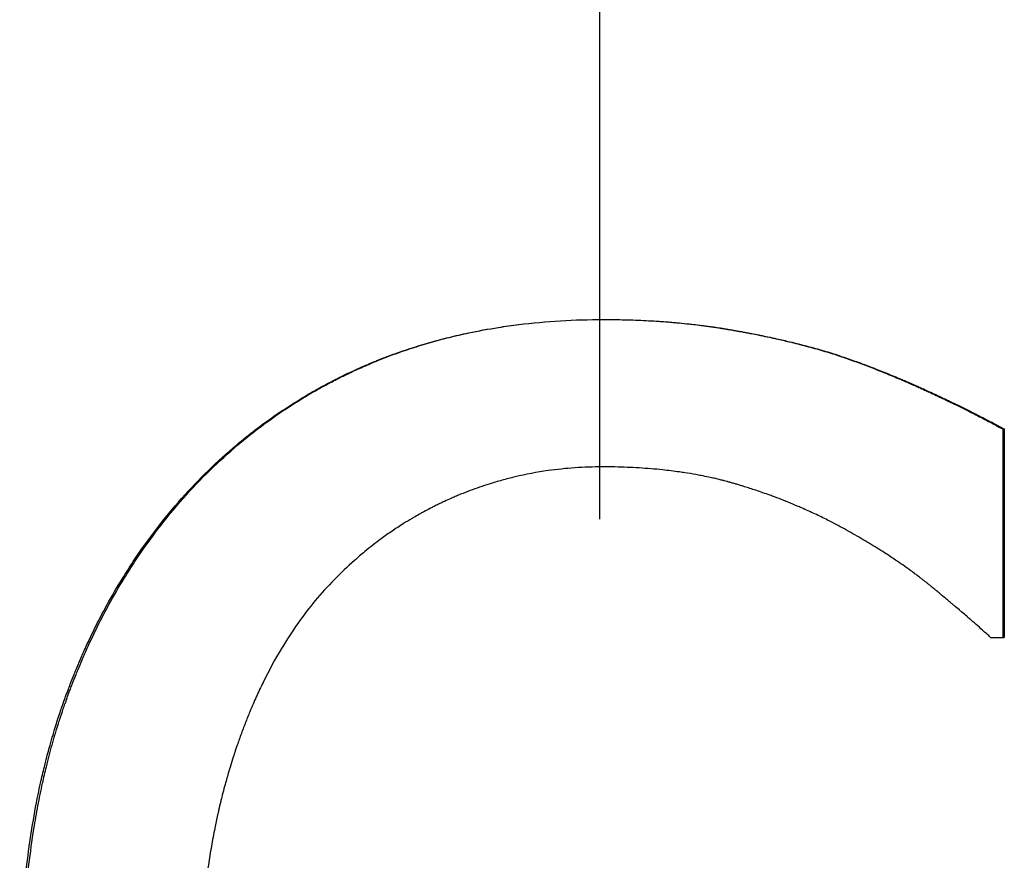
# Paper-space layout 'Layout1' of a CAD drawing. Extents: x -9.38 to 0.21, y -2.72 to 2.81.
# Tile 8 of 11: x -5.11 to -4.93, y 0.05 to 0.2. Entities that reach past the tile are written whole.
import ezdxf

# ---------------------------------------------------------------- set-up
doc = ezdxf.new("R2010")
doc.units = 0
doc.header["$MEASUREMENT"] = 0
doc.linetypes.add('CHAIN', pattern=[0.7087, 0.4724, -0.0591, 0.1181, -0.0591])
doc.layers.get('0').update_dxf_attribs({"linetype": 'CONTINUOUS'})

psp = doc.layouts.get("Layout1")

# ---------------------------------------------------------------- linework, layer by layer
at = {"linetype": 'CHAIN', "ltscale": 2}
psp.add_line((-5, -2.72339), (-5, 2.81496), dxfattribs=at)
for p, q in [((-4.95727, 0.14207), (-4.95712, 0.14207)), ((-4.9255, 0.12806), (-4.92523, 0.12806)), ((-4.92523, 0.12806), (-4.92523, 0.08955)), ((-4.92776, 0.08955), (-4.92523, 0.08955))]:
    psp.add_line(p, q)
for points, knots in [([(-5.0773, 0.11523), (-5.0757, 0.11702), (-5.07405, 0.11874), (-5.07236, 0.12039), (-5.07066, 0.12205), (-5.06892, 0.12363), (-5.06712, 0.12513), (-5.06488, 0.12702), (-5.06257, 0.1288), (-5.06017, 0.13046), (-5.05969, 0.13079), (-5.05921, 0.13112), (-5.05873, 0.13145), (-5.05776, 0.13209), (-5.05678, 0.13272), (-5.05578, 0.13334), (-5.05529, 0.13364), (-5.05479, 0.13394), (-5.05428, 0.13424), (-5.05328, 0.13484), (-5.05226, 0.13541), (-5.05123, 0.13597), (-5.05071, 0.13625), (-5.05019, 0.13653), (-5.04967, 0.1368), (-5.04889, 0.1372), (-5.0481, 0.1376), (-5.04731, 0.13798), (-5.04664, 0.13831), (-5.04598, 0.13862), (-5.0453, 0.13893), (-5.04477, 0.13917), (-5.04422, 0.13942), (-5.04368, 0.13965), (-5.04341, 0.13977), (-5.04314, 0.13989), (-5.04286, 0.14), (-5.04245, 0.14018), (-5.04204, 0.14035), (-5.04163, 0.14052), (-5.04149, 0.14058), (-5.04135, 0.14063), (-5.04121, 0.14069), (-5.0408, 0.14085), (-5.04038, 0.14102), (-5.03997, 0.14118), (-5.03969, 0.14129), (-5.03941, 0.1414), (-5.03913, 0.1415), (-5.03829, 0.14182), (-5.03745, 0.14212), (-5.0366, 0.14241), (-5.03603, 0.14261), (-5.03546, 0.1428), (-5.03489, 0.14299), (-5.03374, 0.14336), (-5.03258, 0.14371), (-5.03142, 0.14404), (-5.03083, 0.14421), (-5.03025, 0.14437), (-5.02966, 0.14453), (-5.02848, 0.14484), (-5.02729, 0.14514), (-5.02609, 0.14541), (-5.02549, 0.14555), (-5.02489, 0.14568), (-5.02429, 0.14581), (-5.02247, 0.14619), (-5.02063, 0.14653), (-5.01877, 0.14682), (-5.01753, 0.14702), (-5.01627, 0.14719), (-5.01501, 0.14735), (-5.01248, 0.14766), (-5.00991, 0.1479), (-5.00729, 0.14805), (-5.00468, 0.14821), (-5.00202, 0.14829), (-4.99932, 0.14829)], [0, 0, 0, 0, 0.166667, 0.166667, 0.166667, 0.333333, 0.333333, 0.333333, 0.541667, 0.541667, 0.541667, 0.583333, 0.583333, 0.583333, 0.666667, 0.666667, 0.666667, 0.708333, 0.708333, 0.708333, 0.791667, 0.791667, 0.791667, 0.833333, 0.833333, 0.833333, 0.895833, 0.895833, 0.895833, 0.947917, 0.947917, 0.947917, 0.989583, 0.989583, 0.989583, 1.010417, 1.010417, 1.010417, 1.041667, 1.041667, 1.041667, 1.052083, 1.052083, 1.052083, 1.083333, 1.083333, 1.083333, 1.104167, 1.104167, 1.104167, 1.166667, 1.166667, 1.166667, 1.208333, 1.208333, 1.208333, 1.291667, 1.291667, 1.291667, 1.333333, 1.333333, 1.333333, 1.416667, 1.416667, 1.416667, 1.458333, 1.458333, 1.458333, 1.583333, 1.583333, 1.583333, 1.666667, 1.666667, 1.666667, 1.833333, 1.833333, 1.833333, 2, 2, 2, 2]), ([(-5.07702, 0.11523), (-5.07543, 0.11702), (-5.07379, 0.11874), (-5.0721, 0.12039), (-5.07041, 0.12205), (-5.06867, 0.12363), (-5.06688, 0.12513), (-5.06599, 0.12589), (-5.06508, 0.12663), (-5.06416, 0.12735), (-5.06279, 0.12842), (-5.06138, 0.12946), (-5.05995, 0.13046), (-5.05948, 0.13079), (-5.059, 0.13112), (-5.05851, 0.13145), (-5.05755, 0.13209), (-5.05657, 0.13272), (-5.05558, 0.13334), (-5.05508, 0.13364), (-5.05459, 0.13394), (-5.05409, 0.13424), (-5.05308, 0.13484), (-5.05207, 0.13541), (-5.05104, 0.13597), (-5.05053, 0.13625), (-5.05001, 0.13653), (-5.04949, 0.1368), (-5.04871, 0.1372), (-5.04793, 0.1376), (-5.04714, 0.13798), (-5.04687, 0.13811), (-5.04661, 0.13824), (-5.04634, 0.13837), (-5.04594, 0.13856), (-5.04554, 0.13874), (-5.04514, 0.13893), (-5.04501, 0.13899), (-5.04487, 0.13905), (-5.04474, 0.13911), (-5.04454, 0.1392), (-5.04433, 0.13929), (-5.04413, 0.13938), (-5.04393, 0.13947), (-5.04373, 0.13956), (-5.04352, 0.13965), (-5.04345, 0.13968), (-5.04339, 0.13971), (-5.04332, 0.13974), (-5.04318, 0.1398), (-5.04305, 0.13986), (-5.04291, 0.13992), (-5.04284, 0.13995), (-5.04277, 0.13998), (-5.04271, 0.14), (-5.04257, 0.14006), (-5.04243, 0.14012), (-5.0423, 0.14018), (-5.04223, 0.14021), (-5.04216, 0.14024), (-5.04209, 0.14026), (-5.04189, 0.14035), (-5.04168, 0.14044), (-5.04148, 0.14052), (-5.04134, 0.14058), (-5.0412, 0.14063), (-5.04106, 0.14069), (-5.04065, 0.14085), (-5.04024, 0.14102), (-5.03982, 0.14118), (-5.03954, 0.14129), (-5.03927, 0.1414), (-5.03899, 0.1415), (-5.03815, 0.14182), (-5.03731, 0.14212), (-5.03646, 0.14241), (-5.0359, 0.14261), (-5.03533, 0.1428), (-5.03476, 0.14299), (-5.03362, 0.14336), (-5.03247, 0.14371), (-5.0313, 0.14404), (-5.03072, 0.14421), (-5.03014, 0.14437), (-5.02955, 0.14453), (-5.02838, 0.14484), (-5.02719, 0.14514), (-5.026, 0.14541), (-5.0254, 0.14555), (-5.0248, 0.14568), (-5.0242, 0.14581), (-5.02239, 0.14619), (-5.02056, 0.14653), (-5.0187, 0.14682), (-5.01746, 0.14702), (-5.01621, 0.14719), (-5.01495, 0.14735), (-5.01243, 0.14766), (-5.00987, 0.1479), (-5.00727, 0.14805), (-5.00466, 0.14821), (-5.00201, 0.14829), (-4.99932, 0.14829)], [0, 0, 0, 0, 0.166667, 0.166667, 0.166667, 0.333333, 0.333333, 0.333333, 0.416667, 0.416667, 0.416667, 0.541667, 0.541667, 0.541667, 0.583333, 0.583333, 0.583333, 0.666667, 0.666667, 0.666667, 0.708333, 0.708333, 0.708333, 0.791667, 0.791667, 0.791667, 0.833333, 0.833333, 0.833333, 0.895833, 0.895833, 0.895833, 0.916667, 0.916667, 0.916667, 0.947917, 0.947917, 0.947917, 0.958333, 0.958333, 0.958333, 0.973958, 0.973958, 0.973958, 0.989583, 0.989583, 0.989583, 0.994792, 0.994792, 0.994792, 1.005208, 1.005208, 1.005208, 1.010417, 1.010417, 1.010417, 1.020833, 1.020833, 1.020833, 1.026042, 1.026042, 1.026042, 1.041667, 1.041667, 1.041667, 1.052083, 1.052083, 1.052083, 1.083333, 1.083333, 1.083333, 1.104167, 1.104167, 1.104167, 1.166667, 1.166667, 1.166667, 1.208333, 1.208333, 1.208333, 1.291667, 1.291667, 1.291667, 1.333333, 1.333333, 1.333333, 1.416667, 1.416667, 1.416667, 1.458333, 1.458333, 1.458333, 1.583333, 1.583333, 1.583333, 1.666667, 1.666667, 1.666667, 1.833333, 1.833333, 1.833333, 2, 2, 2, 2]), ([(-4.99932, 0.14829), (-4.99799, 0.14829), (-4.99666, 0.14827), (-4.99536, 0.14824), (-4.99405, 0.14821), (-4.99275, 0.14816), (-4.99147, 0.1481), (-4.99083, 0.14806), (-4.9902, 0.14803), (-4.98956, 0.14799), (-4.98861, 0.14793), (-4.98767, 0.14786), (-4.98673, 0.14778), (-4.98642, 0.14775), (-4.98611, 0.14772), (-4.9858, 0.14769), (-4.98518, 0.14764), (-4.98456, 0.14758), (-4.98395, 0.14751), (-4.98364, 0.14748), (-4.98334, 0.14745), (-4.98303, 0.14741), (-4.98257, 0.14736), (-4.98212, 0.14731), (-4.98166, 0.14725), (-4.98151, 0.14723), (-4.98136, 0.14721), (-4.98121, 0.14719), (-4.98091, 0.14715), (-4.98061, 0.14711), (-4.98031, 0.14707), (-4.98016, 0.14705), (-4.98001, 0.14703), (-4.97986, 0.14701), (-4.97963, 0.14698), (-4.97941, 0.14695), (-4.97919, 0.14692), (-4.97911, 0.14691), (-4.97904, 0.1469), (-4.97896, 0.14689), (-4.97881, 0.14686), (-4.97866, 0.14684), (-4.97852, 0.14682), (-4.97844, 0.14681), (-4.97837, 0.1468), (-4.97829, 0.14679), (-4.97815, 0.14676), (-4.978, 0.14674), (-4.97785, 0.14672), (-4.97778, 0.14671), (-4.9777, 0.14669), (-4.97763, 0.14668), (-4.97752, 0.14666), (-4.97741, 0.14665), (-4.9773, 0.14663), (-4.97719, 0.14661), (-4.97708, 0.14659), (-4.97697, 0.14658), (-4.97693, 0.14657), (-4.97689, 0.14656), (-4.97686, 0.14656), (-4.97678, 0.14655), (-4.97671, 0.14653), (-4.97664, 0.14652), (-4.9766, 0.14652), (-4.97656, 0.14651), (-4.97653, 0.1465), (-4.97645, 0.14649), (-4.97638, 0.14648), (-4.97631, 0.14647), (-4.97627, 0.14646), (-4.97623, 0.14645), (-4.9762, 0.14645), (-4.97609, 0.14643), (-4.97598, 0.14641), (-4.97587, 0.14639), (-4.9758, 0.14638), (-4.97572, 0.14637), (-4.97565, 0.14635), (-4.97551, 0.14633), (-4.97536, 0.1463), (-4.97521, 0.14628), (-4.97514, 0.14627), (-4.97507, 0.14625), (-4.975, 0.14624), (-4.97485, 0.14622), (-4.97471, 0.14619), (-4.97456, 0.14616), (-4.97449, 0.14615), (-4.97442, 0.14614), (-4.97435, 0.14613), (-4.97413, 0.14609), (-4.97392, 0.14605), (-4.9737, 0.14601), (-4.97356, 0.14598), (-4.97341, 0.14596), (-4.97327, 0.14593), (-4.97299, 0.14588), (-4.9727, 0.14582), (-4.97242, 0.14577), (-4.97228, 0.14574), (-4.97213, 0.14571), (-4.97199, 0.14569), (-4.97157, 0.1456), (-4.97115, 0.14552), (-4.97073, 0.14544), (-4.97045, 0.14538), (-4.97017, 0.14532), (-4.96989, 0.14526), (-4.96933, 0.14515), (-4.96878, 0.14503), (-4.96823, 0.14491), (-4.96796, 0.14485), (-4.96768, 0.14479), (-4.96741, 0.14473), (-4.96659, 0.14455), (-4.96579, 0.14436), (-4.96499, 0.14417), (-4.96445, 0.14404), (-4.96392, 0.14391), (-4.9634, 0.14377), (-4.96235, 0.14351), (-4.96131, 0.14323), (-4.96029, 0.14295), (-4.95927, 0.14266), (-4.95826, 0.14237), (-4.95727, 0.14207)], [0.000103, 0.000103, 0.000103, 0.000103, 0.166667, 0.166667, 0.166667, 0.333333, 0.333333, 0.333333, 0.416667, 0.416667, 0.416667, 0.541667, 0.541667, 0.541667, 0.583333, 0.583333, 0.583333, 0.666667, 0.666667, 0.666667, 0.708333, 0.708333, 0.708333, 0.770833, 0.770833, 0.770833, 0.791667, 0.791667, 0.791667, 0.833333, 0.833333, 0.833333, 0.854167, 0.854167, 0.854167, 0.885417, 0.885417, 0.885417, 0.895833, 0.895833, 0.895833, 0.916667, 0.916667, 0.916667, 0.927083, 0.927083, 0.927083, 0.947917, 0.947917, 0.947917, 0.958333, 0.958333, 0.958333, 0.973958, 0.973958, 0.973958, 0.989583, 0.989583, 0.989583, 0.994792, 0.994792, 0.994792, 1.005208, 1.005208, 1.005208, 1.010417, 1.010417, 1.010417, 1.020833, 1.020833, 1.020833, 1.026042, 1.026042, 1.026042, 1.041667, 1.041667, 1.041667, 1.052083, 1.052083, 1.052083, 1.072917, 1.072917, 1.072917, 1.083333, 1.083333, 1.083333, 1.104167, 1.104167, 1.104167, 1.114583, 1.114583, 1.114583, 1.145833, 1.145833, 1.145833, 1.166667, 1.166667, 1.166667, 1.208333, 1.208333, 1.208333, 1.229167, 1.229167, 1.229167, 1.291667, 1.291667, 1.291667, 1.333333, 1.333333, 1.333333, 1.416667, 1.416667, 1.416667, 1.458333, 1.458333, 1.458333, 1.583333, 1.583333, 1.583333, 1.666667, 1.666667, 1.666667, 1.833333, 1.833333, 1.833333, 2, 2, 2, 2]), ([(-4.99932, 0.14829), (-4.99798, 0.14829), (-4.99665, 0.14827), (-4.99534, 0.14824), (-4.99403, 0.14821), (-4.99273, 0.14816), (-4.99144, 0.1481), (-4.98984, 0.14801), (-4.98825, 0.14791), (-4.98668, 0.14778), (-4.98637, 0.14775), (-4.98606, 0.14772), (-4.98575, 0.14769), (-4.98512, 0.14764), (-4.98451, 0.14758), (-4.98389, 0.14751), (-4.98358, 0.14748), (-4.98327, 0.14745), (-4.98297, 0.14741), (-4.98251, 0.14736), (-4.98205, 0.14731), (-4.9816, 0.14725), (-4.98114, 0.14719), (-4.98069, 0.14714), (-4.98024, 0.14707), (-4.97986, 0.14702), (-4.97948, 0.14697), (-4.97911, 0.14692), (-4.97903, 0.14691), (-4.97896, 0.1469), (-4.97889, 0.14689), (-4.97851, 0.14683), (-4.97814, 0.14677), (-4.97777, 0.14672), (-4.9777, 0.14671), (-4.97762, 0.14669), (-4.97755, 0.14668), (-4.97733, 0.14665), (-4.9771, 0.14661), (-4.97688, 0.14658), (-4.97677, 0.14656), (-4.97666, 0.14654), (-4.97655, 0.14652), (-4.97644, 0.1465), (-4.97633, 0.14648), (-4.97622, 0.14647), (-4.97607, 0.14644), (-4.97593, 0.14642), (-4.97578, 0.14639), (-4.97571, 0.14638), (-4.97563, 0.14637), (-4.97556, 0.14635), (-4.97542, 0.14633), (-4.97527, 0.1463), (-4.97512, 0.14628), (-4.97505, 0.14627), (-4.97498, 0.14625), (-4.97491, 0.14624), (-4.97476, 0.14622), (-4.97462, 0.14619), (-4.97447, 0.14616), (-4.9744, 0.14615), (-4.97433, 0.14614), (-4.97425, 0.14613), (-4.97404, 0.14609), (-4.97382, 0.14605), (-4.97361, 0.14601), (-4.97346, 0.14598), (-4.97332, 0.14596), (-4.97317, 0.14593), (-4.97289, 0.14588), (-4.9726, 0.14582), (-4.97232, 0.14577), (-4.97217, 0.14574), (-4.97203, 0.14571), (-4.97189, 0.14569), (-4.97146, 0.1456), (-4.97104, 0.14552), (-4.97062, 0.14544), (-4.97034, 0.14538), (-4.97006, 0.14532), (-4.96978, 0.14526), (-4.96922, 0.14515), (-4.96867, 0.14503), (-4.96812, 0.14491), (-4.96784, 0.14485), (-4.96757, 0.14479), (-4.96729, 0.14473), (-4.96647, 0.14455), (-4.96566, 0.14436), (-4.96486, 0.14417), (-4.96432, 0.14404), (-4.96379, 0.14391), (-4.96326, 0.14377), (-4.96221, 0.14351), (-4.96117, 0.14323), (-4.96014, 0.14295), (-4.95912, 0.14266), (-4.95811, 0.14237), (-4.95712, 0.14207)], [0, 0, 0, 0, 0.166667, 0.166667, 0.166667, 0.333333, 0.333333, 0.333333, 0.541667, 0.541667, 0.541667, 0.583333, 0.583333, 0.583333, 0.666667, 0.666667, 0.666667, 0.708333, 0.708333, 0.708333, 0.770833, 0.770833, 0.770833, 0.833333, 0.833333, 0.833333, 0.885417, 0.885417, 0.885417, 0.895833, 0.895833, 0.895833, 0.947917, 0.947917, 0.947917, 0.958333, 0.958333, 0.958333, 0.989583, 0.989583, 0.989583, 1.005208, 1.005208, 1.005208, 1.020833, 1.020833, 1.020833, 1.041667, 1.041667, 1.041667, 1.052083, 1.052083, 1.052083, 1.072917, 1.072917, 1.072917, 1.083333, 1.083333, 1.083333, 1.104167, 1.104167, 1.104167, 1.114583, 1.114583, 1.114583, 1.145833, 1.145833, 1.145833, 1.166667, 1.166667, 1.166667, 1.208333, 1.208333, 1.208333, 1.229167, 1.229167, 1.229167, 1.291667, 1.291667, 1.291667, 1.333333, 1.333333, 1.333333, 1.416667, 1.416667, 1.416667, 1.458333, 1.458333, 1.458333, 1.583333, 1.583333, 1.583333, 1.666667, 1.666667, 1.666667, 1.833333, 1.833333, 1.833333, 2, 2, 2, 2]), ([(-4.95727, 0.14207), (-4.95641, 0.14179), (-4.95555, 0.14149), (-4.95468, 0.14119), (-4.95381, 0.14089), (-4.95295, 0.14058), (-4.95207, 0.14026), (-4.95164, 0.1401), (-4.9512, 0.13994), (-4.95076, 0.13977), (-4.95011, 0.13953), (-4.94945, 0.13927), (-4.94879, 0.13901), (-4.94857, 0.13893), (-4.94835, 0.13884), (-4.94813, 0.13875), (-4.94769, 0.13858), (-4.94725, 0.1384), (-4.94681, 0.13822), (-4.94659, 0.13813), (-4.94637, 0.13804), (-4.94615, 0.13795), (-4.94571, 0.13777), (-4.94526, 0.13758), (-4.94482, 0.13739), (-4.9446, 0.1373), (-4.94438, 0.1372), (-4.94415, 0.13711), (-4.94382, 0.13697), (-4.94349, 0.13682), (-4.94315, 0.13668), (-4.94304, 0.13663), (-4.94293, 0.13658), (-4.94282, 0.13653), (-4.94265, 0.13646), (-4.94249, 0.13639), (-4.94232, 0.13631), (-4.94226, 0.13629), (-4.94221, 0.13626), (-4.94215, 0.13624), (-4.94207, 0.1362), (-4.94198, 0.13616), (-4.9419, 0.13613), (-4.94182, 0.13609), (-4.94173, 0.13605), (-4.94165, 0.13601), (-4.94162, 0.136), (-4.94159, 0.13599), (-4.94157, 0.13598), (-4.94151, 0.13595), (-4.94145, 0.13593), (-4.9414, 0.1359), (-4.94137, 0.13589), (-4.94134, 0.13588), (-4.94131, 0.13586), (-4.94126, 0.13584), (-4.9412, 0.13581), (-4.94115, 0.13579), (-4.94112, 0.13578), (-4.94109, 0.13576), (-4.94106, 0.13575), (-4.94098, 0.13571), (-4.9409, 0.13568), (-4.94081, 0.13564), (-4.94076, 0.13561), (-4.9407, 0.13559), (-4.94064, 0.13556), (-4.94048, 0.13549), (-4.94031, 0.13541), (-4.94014, 0.13534), (-4.94003, 0.13528), (-4.93992, 0.13523), (-4.93981, 0.13518), (-4.93947, 0.13503), (-4.93914, 0.13488), (-4.9388, 0.13472), (-4.93858, 0.13462), (-4.93836, 0.13451), (-4.93814, 0.13441), (-4.93769, 0.1342), (-4.93725, 0.13399), (-4.9368, 0.13378), (-4.93658, 0.13368), (-4.93635, 0.13357), (-4.93613, 0.13347), (-4.93569, 0.13325), (-4.93524, 0.13304), (-4.9348, 0.13282), (-4.93458, 0.13272), (-4.93435, 0.13261), (-4.93413, 0.1325), (-4.93347, 0.13217), (-4.9328, 0.13184), (-4.93213, 0.13151), (-4.93169, 0.13129), (-4.93125, 0.13106), (-4.9308, 0.13084), (-4.92992, 0.13039), (-4.92903, 0.12993), (-4.92815, 0.12947), (-4.92727, 0.12901), (-4.92638, 0.12854), (-4.9255, 0.12806)], [0, 0, 0, 0, 0.166667, 0.166667, 0.166667, 0.333333, 0.333333, 0.333333, 0.416667, 0.416667, 0.416667, 0.541667, 0.541667, 0.541667, 0.583333, 0.583333, 0.583333, 0.666667, 0.666667, 0.666667, 0.708333, 0.708333, 0.708333, 0.791667, 0.791667, 0.791667, 0.833333, 0.833333, 0.833333, 0.895833, 0.895833, 0.895833, 0.916667, 0.916667, 0.916667, 0.947917, 0.947917, 0.947917, 0.958333, 0.958333, 0.958333, 0.973958, 0.973958, 0.973958, 0.989583, 0.989583, 0.989583, 0.994792, 0.994792, 0.994792, 1.005208, 1.005208, 1.005208, 1.010417, 1.010417, 1.010417, 1.020833, 1.020833, 1.020833, 1.026042, 1.026042, 1.026042, 1.041667, 1.041667, 1.041667, 1.052083, 1.052083, 1.052083, 1.083333, 1.083333, 1.083333, 1.104167, 1.104167, 1.104167, 1.166667, 1.166667, 1.166667, 1.208333, 1.208333, 1.208333, 1.291667, 1.291667, 1.291667, 1.333333, 1.333333, 1.333333, 1.416667, 1.416667, 1.416667, 1.458333, 1.458333, 1.458333, 1.583333, 1.583333, 1.583333, 1.666667, 1.666667, 1.666667, 1.833333, 1.833333, 1.833333, 2, 2, 2, 2]), ([(-4.95712, 0.14207), (-4.95625, 0.14179), (-4.95539, 0.14149), (-4.95452, 0.14119), (-4.95365, 0.14089), (-4.95277, 0.14058), (-4.9519, 0.14026), (-4.9508, 0.13986), (-4.94971, 0.13944), (-4.9486, 0.13901), (-4.94838, 0.13893), (-4.94816, 0.13884), (-4.94794, 0.13875), (-4.9475, 0.13858), (-4.94706, 0.1384), (-4.94662, 0.13822), (-4.94639, 0.13813), (-4.94617, 0.13804), (-4.94595, 0.13795), (-4.94551, 0.13777), (-4.94506, 0.13758), (-4.94462, 0.13739), (-4.9444, 0.1373), (-4.94417, 0.1372), (-4.94395, 0.13711), (-4.94362, 0.13697), (-4.94328, 0.13682), (-4.94295, 0.13668), (-4.94267, 0.13656), (-4.94239, 0.13643), (-4.94211, 0.13631), (-4.9418, 0.13618), (-4.94149, 0.13604), (-4.94118, 0.1359), (-4.9411, 0.13586), (-4.94102, 0.13583), (-4.94093, 0.13579), (-4.94076, 0.13571), (-4.9406, 0.13564), (-4.94043, 0.13556), (-4.94026, 0.13549), (-4.94009, 0.13541), (-4.93992, 0.13534), (-4.93981, 0.13528), (-4.9397, 0.13523), (-4.93959, 0.13518), (-4.93925, 0.13503), (-4.93892, 0.13488), (-4.93858, 0.13472), (-4.93836, 0.13462), (-4.93813, 0.13451), (-4.93791, 0.13441), (-4.93746, 0.1342), (-4.93702, 0.13399), (-4.93657, 0.13378), (-4.93635, 0.13368), (-4.93612, 0.13357), (-4.9359, 0.13347), (-4.93545, 0.13325), (-4.93501, 0.13304), (-4.93456, 0.13282), (-4.93434, 0.13272), (-4.93412, 0.13261), (-4.93389, 0.1325), (-4.93322, 0.13217), (-4.93256, 0.13184), (-4.93189, 0.13151), (-4.93144, 0.13129), (-4.931, 0.13106), (-4.93055, 0.13084), (-4.92966, 0.13039), (-4.92878, 0.12993), (-4.92789, 0.12947), (-4.927, 0.12901), (-4.92611, 0.12854), (-4.92523, 0.12806)], [0, 0, 0, 0, 0.166667, 0.166667, 0.166667, 0.333333, 0.333333, 0.333333, 0.541667, 0.541667, 0.541667, 0.583333, 0.583333, 0.583333, 0.666667, 0.666667, 0.666667, 0.708333, 0.708333, 0.708333, 0.791667, 0.791667, 0.791667, 0.833333, 0.833333, 0.833333, 0.895833, 0.895833, 0.895833, 0.947917, 0.947917, 0.947917, 1.005208, 1.005208, 1.005208, 1.020833, 1.020833, 1.020833, 1.052083, 1.052083, 1.052083, 1.083333, 1.083333, 1.083333, 1.104167, 1.104167, 1.104167, 1.166667, 1.166667, 1.166667, 1.208333, 1.208333, 1.208333, 1.291667, 1.291667, 1.291667, 1.333333, 1.333333, 1.333333, 1.416667, 1.416667, 1.416667, 1.458333, 1.458333, 1.458333, 1.583333, 1.583333, 1.583333, 1.666667, 1.666667, 1.666667, 1.833333, 1.833333, 1.833333, 2, 2, 2, 2]), ([(-4.9255, 0.12806), (-4.9255, 0.12432), (-4.9255, 0.12058), (-4.9255, 0.11683), (-4.9255, 0.10774), (-4.9255, 0.09865), (-4.9255, 0.08955)], [0, 0, 0, 0, 0.02852869, 0.02852869, 0.02852869, 0.09781264, 0.09781264, 0.09781264, 0.09781264]), ([(-4.99951, 0.12106), (-5.00122, 0.12106), (-5.00291, 0.121), (-5.00459, 0.12089), (-5.00627, 0.12077), (-5.00793, 0.12059), (-5.00957, 0.12036), (-5.01163, 0.12007), (-5.01366, 0.11968), (-5.01567, 0.11921), (-5.01608, 0.11911), (-5.01648, 0.11901), (-5.01688, 0.11891), (-5.01768, 0.11871), (-5.01847, 0.11849), (-5.01927, 0.11825), (-5.01966, 0.11813), (-5.02006, 0.11801), (-5.02045, 0.11789), (-5.02104, 0.1177), (-5.02163, 0.11751), (-5.02222, 0.11731), (-5.02281, 0.1171), (-5.02339, 0.11689), (-5.02397, 0.11667), (-5.02456, 0.11645), (-5.02514, 0.11622), (-5.02572, 0.11599), (-5.02591, 0.11591), (-5.0261, 0.11583), (-5.02629, 0.11575), (-5.02658, 0.11563), (-5.02687, 0.11551), (-5.02716, 0.11538), (-5.02725, 0.11534), (-5.02735, 0.1153), (-5.02744, 0.11526), (-5.02787, 0.11507), (-5.0283, 0.11487), (-5.02873, 0.11467), (-5.02887, 0.11461), (-5.02902, 0.11454), (-5.02916, 0.11447), (-5.02944, 0.11434), (-5.02973, 0.1142), (-5.03001, 0.11407), (-5.03029, 0.11393), (-5.03057, 0.11379), (-5.03085, 0.11365), (-5.03104, 0.11355), (-5.03122, 0.11346), (-5.03141, 0.11336), (-5.03178, 0.11317), (-5.03215, 0.11297), (-5.03252, 0.11277), (-5.0327, 0.11268), (-5.03288, 0.11258), (-5.03307, 0.11247), (-5.03343, 0.11227), (-5.03379, 0.11207), (-5.03415, 0.11186), (-5.03434, 0.11175), (-5.03452, 0.11165), (-5.03469, 0.11154), (-5.03523, 0.11122), (-5.03577, 0.1109), (-5.0363, 0.11057), (-5.03665, 0.11034), (-5.037, 0.11012), (-5.03735, 0.10989), (-5.03805, 0.10943), (-5.03874, 0.10896), (-5.03942, 0.10848), (-5.03977, 0.10823), (-5.0401, 0.10799), (-5.04044, 0.10774), (-5.04145, 0.107), (-5.04245, 0.10622), (-5.04343, 0.10541), (-5.04408, 0.10488), (-5.04472, 0.10433), (-5.04536, 0.10376), (-5.04663, 0.10264), (-5.04787, 0.10145), (-5.04908, 0.10022), (-5.05028, 0.09899), (-5.05146, 0.0977), (-5.05261, 0.09636)], [0, 0, 0, 0, 0.166667, 0.166667, 0.166667, 0.333333, 0.333333, 0.333333, 0.541667, 0.541667, 0.541667, 0.583333, 0.583333, 0.583333, 0.666667, 0.666667, 0.666667, 0.708333, 0.708333, 0.708333, 0.770833, 0.770833, 0.770833, 0.833333, 0.833333, 0.833333, 0.895833, 0.895833, 0.895833, 0.916667, 0.916667, 0.916667, 0.947917, 0.947917, 0.947917, 0.958333, 0.958333, 0.958333, 1.005208, 1.005208, 1.005208, 1.020833, 1.020833, 1.020833, 1.052083, 1.052083, 1.052083, 1.083333, 1.083333, 1.083333, 1.104167, 1.104167, 1.104167, 1.145833, 1.145833, 1.145833, 1.166667, 1.166667, 1.166667, 1.208333, 1.208333, 1.208333, 1.229167, 1.229167, 1.229167, 1.291667, 1.291667, 1.291667, 1.333333, 1.333333, 1.333333, 1.416667, 1.416667, 1.416667, 1.458333, 1.458333, 1.458333, 1.583333, 1.583333, 1.583333, 1.666667, 1.666667, 1.666667, 1.833333, 1.833333, 1.833333, 2, 2, 2, 2]), ([(-4.95478, 0.10959), (-4.9558, 0.11015), (-4.95683, 0.11069), (-4.95788, 0.11122), (-4.95866, 0.11162), (-4.95945, 0.112), (-4.96026, 0.11238), (-4.96106, 0.11276), (-4.96187, 0.11312), (-4.96269, 0.11348), (-4.96296, 0.1136), (-4.96323, 0.11372), (-4.96351, 0.11383), (-4.96406, 0.11407), (-4.96461, 0.1143), (-4.96517, 0.11452), (-4.96545, 0.11464), (-4.96573, 0.11475), (-4.96601, 0.11486), (-4.96657, 0.11508), (-4.96714, 0.1153), (-4.9677, 0.11551), (-4.96799, 0.11561), (-4.96827, 0.11572), (-4.96856, 0.11582), (-4.96899, 0.11598), (-4.96942, 0.11613), (-4.96986, 0.11628), (-4.97029, 0.11644), (-4.97073, 0.11658), (-4.97116, 0.11673), (-4.97153, 0.11685), (-4.9719, 0.11697), (-4.97226, 0.11709), (-4.97234, 0.11712), (-4.97241, 0.11714), (-4.97249, 0.11716), (-4.97282, 0.11727), (-4.97315, 0.11737), (-4.97349, 0.11748), (-4.9736, 0.11751), (-4.97371, 0.11755), (-4.97382, 0.11758), (-4.97404, 0.11765), (-4.97427, 0.11772), (-4.97449, 0.11779), (-4.9746, 0.11782), (-4.97472, 0.11785), (-4.97483, 0.11789), (-4.97494, 0.11792), (-4.97505, 0.11795), (-4.97517, 0.11798), (-4.97528, 0.11802), (-4.97539, 0.11805), (-4.97551, 0.11808), (-4.97562, 0.11811), (-4.97574, 0.11815), (-4.97585, 0.11818), (-4.97589, 0.11819), (-4.97593, 0.1182), (-4.97596, 0.11821), (-4.97608, 0.11824), (-4.97619, 0.11827), (-4.97631, 0.1183), (-4.97638, 0.11832), (-4.97646, 0.11834), (-4.97654, 0.11836), (-4.97669, 0.11841), (-4.97685, 0.11845), (-4.977, 0.11849), (-4.97708, 0.11851), (-4.97715, 0.11853), (-4.97723, 0.11855), (-4.97746, 0.1186), (-4.9777, 0.11866), (-4.97793, 0.11872), (-4.97809, 0.11876), (-4.97825, 0.1188), (-4.9784, 0.11883), (-4.97872, 0.11891), (-4.97903, 0.11898), (-4.97935, 0.11905), (-4.97951, 0.11909), (-4.97967, 0.11912), (-4.97983, 0.11915), (-4.98031, 0.11926), (-4.9808, 0.11936), (-4.98129, 0.11945), (-4.98161, 0.11951), (-4.98194, 0.11958), (-4.98227, 0.11964), (-4.98293, 0.11975), (-4.98359, 0.11987), (-4.98427, 0.11997), (-4.98461, 0.12002), (-4.98494, 0.12007), (-4.98529, 0.12012), (-4.98631, 0.12026), (-4.98735, 0.12039), (-4.9884, 0.1205), (-4.98911, 0.12058), (-4.98982, 0.12065), (-4.99053, 0.1207), (-4.99197, 0.12082), (-4.99344, 0.12091), (-4.99494, 0.12097), (-4.99643, 0.12103), (-4.99796, 0.12106), (-4.99951, 0.12106)], [0, 0, 0, 0, 0.166667, 0.166667, 0.166667, 0.291667, 0.291667, 0.291667, 0.416667, 0.416667, 0.416667, 0.458333, 0.458333, 0.458333, 0.541667, 0.541667, 0.541667, 0.583333, 0.583333, 0.583333, 0.666667, 0.666667, 0.666667, 0.708333, 0.708333, 0.708333, 0.770833, 0.770833, 0.770833, 0.833333, 0.833333, 0.833333, 0.885417, 0.885417, 0.885417, 0.895833, 0.895833, 0.895833, 0.942708, 0.942708, 0.942708, 0.958333, 0.958333, 0.958333, 0.989583, 0.989583, 0.989583, 1.005208, 1.005208, 1.005208, 1.020833, 1.020833, 1.020833, 1.036458, 1.036458, 1.036458, 1.052083, 1.052083, 1.052083, 1.057292, 1.057292, 1.057292, 1.072917, 1.072917, 1.072917, 1.083333, 1.083333, 1.083333, 1.104167, 1.104167, 1.104167, 1.114583, 1.114583, 1.114583, 1.145833, 1.145833, 1.145833, 1.166667, 1.166667, 1.166667, 1.208333, 1.208333, 1.208333, 1.229167, 1.229167, 1.229167, 1.291667, 1.291667, 1.291667, 1.333333, 1.333333, 1.333333, 1.416667, 1.416667, 1.416667, 1.458333, 1.458333, 1.458333, 1.583333, 1.583333, 1.583333, 1.666667, 1.666667, 1.666667, 1.833333, 1.833333, 1.833333, 2, 2, 2, 2]), ([(-5.10723, 0.02382), (-5.10723, 0.02717), (-5.10716, 0.03044), (-5.10702, 0.03365), (-5.10688, 0.03685), (-5.10667, 0.03999), (-5.10638, 0.04305), (-5.10624, 0.04458), (-5.10608, 0.04609), (-5.1059, 0.04759), (-5.10563, 0.04983), (-5.10533, 0.05203), (-5.10498, 0.05419), (-5.10463, 0.05635), (-5.10425, 0.05847), (-5.10382, 0.06055), (-5.10368, 0.06125), (-5.10353, 0.06194), (-5.10338, 0.06262), (-5.10316, 0.06365), (-5.10292, 0.06466), (-5.10267, 0.06567), (-5.10259, 0.066), (-5.10251, 0.06634), (-5.10242, 0.06667), (-5.10217, 0.06767), (-5.10191, 0.06866), (-5.10163, 0.06964), (-5.10145, 0.07029), (-5.10126, 0.07094), (-5.10107, 0.07158), (-5.10098, 0.07191), (-5.10088, 0.07223), (-5.10078, 0.07255), (-5.10064, 0.07303), (-5.10049, 0.0735), (-5.10034, 0.07398), (-5.10018, 0.07445), (-5.10003, 0.07492), (-5.09987, 0.07539), (-5.09974, 0.07578), (-5.09961, 0.07617), (-5.09948, 0.07656), (-5.09929, 0.0771), (-5.0991, 0.07764), (-5.09891, 0.07818), (-5.09885, 0.07834), (-5.09879, 0.07849), (-5.09874, 0.07864), (-5.09857, 0.0791), (-5.0984, 0.07956), (-5.09823, 0.08002), (-5.09811, 0.08032), (-5.098, 0.08062), (-5.09788, 0.08093), (-5.09765, 0.08153), (-5.09741, 0.08213), (-5.09717, 0.08273), (-5.09705, 0.08303), (-5.09693, 0.08332), (-5.09681, 0.08362), (-5.09656, 0.08422), (-5.09631, 0.08481), (-5.09606, 0.08539), (-5.09593, 0.08569), (-5.0958, 0.08598), (-5.09568, 0.08627), (-5.09529, 0.08715), (-5.0949, 0.08802), (-5.09449, 0.08888), (-5.09422, 0.08945), (-5.09395, 0.09002), (-5.09367, 0.09059), (-5.09312, 0.09173), (-5.09255, 0.09285), (-5.09196, 0.09395), (-5.09167, 0.09451), (-5.09137, 0.09506), (-5.09107, 0.09561), (-5.09017, 0.09725), (-5.08923, 0.09886), (-5.08825, 0.10044), (-5.0876, 0.10149), (-5.08693, 0.10253), (-5.08625, 0.10356), (-5.08489, 0.10561), (-5.08346, 0.10761), (-5.08197, 0.10955), (-5.08048, 0.1115), (-5.07892, 0.11339), (-5.0773, 0.11523)], [0, 0, 0, 0, 0.166667, 0.166667, 0.166667, 0.333333, 0.333333, 0.333333, 0.416667, 0.416667, 0.416667, 0.541667, 0.541667, 0.541667, 0.666667, 0.666667, 0.666667, 0.708333, 0.708333, 0.708333, 0.770833, 0.770833, 0.770833, 0.791667, 0.791667, 0.791667, 0.854167, 0.854167, 0.854167, 0.895833, 0.895833, 0.895833, 0.916667, 0.916667, 0.916667, 0.947917, 0.947917, 0.947917, 0.979167, 0.979167, 0.979167, 1.005208, 1.005208, 1.005208, 1.041667, 1.041667, 1.041667, 1.052083, 1.052083, 1.052083, 1.083333, 1.083333, 1.083333, 1.104167, 1.104167, 1.104167, 1.145833, 1.145833, 1.145833, 1.166667, 1.166667, 1.166667, 1.208333, 1.208333, 1.208333, 1.229167, 1.229167, 1.229167, 1.291667, 1.291667, 1.291667, 1.333333, 1.333333, 1.333333, 1.416667, 1.416667, 1.416667, 1.458333, 1.458333, 1.458333, 1.583333, 1.583333, 1.583333, 1.666667, 1.666667, 1.666667, 1.833333, 1.833333, 1.833333, 2, 2, 2, 2]), ([(-5.10684, 0.02382), (-5.10684, 0.02717), (-5.10677, 0.03044), (-5.10663, 0.03365), (-5.10649, 0.03685), (-5.10628, 0.03999), (-5.10599, 0.04305), (-5.10585, 0.04458), (-5.10569, 0.04609), (-5.10552, 0.04759), (-5.10525, 0.04983), (-5.10495, 0.05203), (-5.1046, 0.05419), (-5.10449, 0.05491), (-5.10437, 0.05563), (-5.10424, 0.05634), (-5.10399, 0.05776), (-5.10373, 0.05917), (-5.10345, 0.06055), (-5.1033, 0.06125), (-5.10316, 0.06194), (-5.10301, 0.06262), (-5.10278, 0.06365), (-5.10255, 0.06466), (-5.1023, 0.06567), (-5.10222, 0.066), (-5.10213, 0.06634), (-5.10205, 0.06667), (-5.10188, 0.06734), (-5.10171, 0.068), (-5.10153, 0.06866), (-5.10144, 0.06899), (-5.10135, 0.06931), (-5.10126, 0.06964), (-5.10108, 0.07029), (-5.1009, 0.07094), (-5.10071, 0.07158), (-5.10061, 0.07191), (-5.10051, 0.07223), (-5.10042, 0.07255), (-5.10027, 0.07303), (-5.10012, 0.0735), (-5.09997, 0.07398), (-5.09992, 0.07414), (-5.09987, 0.07429), (-5.09982, 0.07445), (-5.09974, 0.07469), (-5.09967, 0.07492), (-5.09959, 0.07516), (-5.09951, 0.07539), (-5.09943, 0.07563), (-5.09935, 0.07586), (-5.09933, 0.07594), (-5.0993, 0.07602), (-5.09928, 0.0761), (-5.09922, 0.07625), (-5.09917, 0.07641), (-5.09912, 0.07656), (-5.09909, 0.07664), (-5.09906, 0.07672), (-5.09904, 0.07679), (-5.09898, 0.07695), (-5.09893, 0.0771), (-5.09887, 0.07726), (-5.09885, 0.07734), (-5.09882, 0.07741), (-5.09879, 0.07749), (-5.09871, 0.07772), (-5.09863, 0.07795), (-5.09855, 0.07818), (-5.09849, 0.07834), (-5.09844, 0.07849), (-5.09838, 0.07864), (-5.09821, 0.0791), (-5.09804, 0.07956), (-5.09787, 0.08002), (-5.09776, 0.08032), (-5.09764, 0.08062), (-5.09753, 0.08093), (-5.0973, 0.08153), (-5.09706, 0.08213), (-5.09682, 0.08273), (-5.0967, 0.08303), (-5.09658, 0.08332), (-5.09645, 0.08362), (-5.09621, 0.08422), (-5.09596, 0.08481), (-5.09571, 0.08539), (-5.09558, 0.08569), (-5.09546, 0.08598), (-5.09533, 0.08627), (-5.09494, 0.08715), (-5.09455, 0.08802), (-5.09415, 0.08888), (-5.09388, 0.08945), (-5.09361, 0.09002), (-5.09333, 0.09059), (-5.09278, 0.09173), (-5.09221, 0.09285), (-5.09163, 0.09395), (-5.09134, 0.09451), (-5.09104, 0.09506), (-5.09074, 0.09561), (-5.08984, 0.09725), (-5.0889, 0.09886), (-5.08793, 0.10044), (-5.08728, 0.10149), (-5.08662, 0.10253), (-5.08594, 0.10356), (-5.08458, 0.10561), (-5.08316, 0.10761), (-5.08167, 0.10955), (-5.08018, 0.1115), (-5.07863, 0.11339), (-5.07702, 0.11523)], [0, 0, 0, 0, 0.166667, 0.166667, 0.166667, 0.333333, 0.333333, 0.333333, 0.416667, 0.416667, 0.416667, 0.541667, 0.541667, 0.541667, 0.583333, 0.583333, 0.583333, 0.666667, 0.666667, 0.666667, 0.708333, 0.708333, 0.708333, 0.770833, 0.770833, 0.770833, 0.791667, 0.791667, 0.791667, 0.833333, 0.833333, 0.833333, 0.854167, 0.854167, 0.854167, 0.895833, 0.895833, 0.895833, 0.916667, 0.916667, 0.916667, 0.947917, 0.947917, 0.947917, 0.958333, 0.958333, 0.958333, 0.973958, 0.973958, 0.973958, 0.989583, 0.989583, 0.989583, 0.994792, 0.994792, 0.994792, 1.005208, 1.005208, 1.005208, 1.010417, 1.010417, 1.010417, 1.020833, 1.020833, 1.020833, 1.026042, 1.026042, 1.026042, 1.041667, 1.041667, 1.041667, 1.052083, 1.052083, 1.052083, 1.083333, 1.083333, 1.083333, 1.104167, 1.104167, 1.104167, 1.145833, 1.145833, 1.145833, 1.166667, 1.166667, 1.166667, 1.208333, 1.208333, 1.208333, 1.229167, 1.229167, 1.229167, 1.291667, 1.291667, 1.291667, 1.333333, 1.333333, 1.333333, 1.416667, 1.416667, 1.416667, 1.458333, 1.458333, 1.458333, 1.583333, 1.583333, 1.583333, 1.666667, 1.666667, 1.666667, 1.833333, 1.833333, 1.833333, 2, 2, 2, 2]), ([(-4.92776, 0.08955), (-4.92823, 0.08999), (-4.92873, 0.09043), (-4.92925, 0.09089), (-4.92963, 0.09124), (-4.93004, 0.09159), (-4.93045, 0.09196), (-4.93086, 0.09232), (-4.93129, 0.09269), (-4.93172, 0.09307), (-4.93187, 0.09319), (-4.93202, 0.09332), (-4.93217, 0.09345), (-4.93246, 0.0937), (-4.93277, 0.09396), (-4.93307, 0.09422), (-4.93323, 0.09436), (-4.93338, 0.09449), (-4.93354, 0.09462), (-4.93385, 0.09489), (-4.93417, 0.09516), (-4.9345, 0.09543), (-4.93466, 0.09557), (-4.93482, 0.09571), (-4.93499, 0.09585), (-4.93523, 0.09605), (-4.93548, 0.09626), (-4.93574, 0.09648), (-4.93599, 0.09669), (-4.93625, 0.0969), (-4.9365, 0.09712), (-4.93672, 0.0973), (-4.93694, 0.09748), (-4.93716, 0.09766), (-4.9372, 0.0977), (-4.93725, 0.09774), (-4.93729, 0.09777), (-4.93749, 0.09794), (-4.93769, 0.0981), (-4.93789, 0.09827), (-4.93796, 0.09833), (-4.93803, 0.09838), (-4.9381, 0.09844), (-4.93823, 0.09855), (-4.93837, 0.09866), (-4.93851, 0.09878), (-4.93857, 0.09883), (-4.93864, 0.09889), (-4.93871, 0.09895), (-4.93878, 0.099), (-4.93885, 0.09906), (-4.93892, 0.09912), (-4.93899, 0.09917), (-4.93906, 0.09923), (-4.93913, 0.09929), (-4.9392, 0.09934), (-4.93927, 0.0994), (-4.93934, 0.09946), (-4.93936, 0.09948), (-4.93939, 0.09949), (-4.93941, 0.09951), (-4.93948, 0.09957), (-4.93955, 0.09963), (-4.93962, 0.09968), (-4.93967, 0.09972), (-4.93972, 0.09976), (-4.93977, 0.0998), (-4.93986, 0.09987), (-4.93996, 0.09995), (-4.94005, 0.10002), (-4.9401, 0.10006), (-4.94015, 0.1001), (-4.9402, 0.10013), (-4.94034, 0.10025), (-4.94049, 0.10036), (-4.94063, 0.10047), (-4.94073, 0.10055), (-4.94083, 0.10062), (-4.94093, 0.1007), (-4.94113, 0.10085), (-4.94132, 0.101), (-4.94152, 0.10115), (-4.94163, 0.10123), (-4.94173, 0.1013), (-4.94183, 0.10138), (-4.94213, 0.1016), (-4.94244, 0.10183), (-4.94275, 0.10205), (-4.94296, 0.1022), (-4.94316, 0.10235), (-4.94338, 0.1025), (-4.9438, 0.1028), (-4.94422, 0.1031), (-4.94466, 0.10339), (-4.94488, 0.10354), (-4.9451, 0.10369), (-4.94532, 0.10384), (-4.94598, 0.10429), (-4.94666, 0.10473), (-4.94735, 0.10518), (-4.94781, 0.10547), (-4.94828, 0.10577), (-4.94875, 0.10606), (-4.94971, 0.10665), (-4.95068, 0.10724), (-4.95169, 0.10783), (-4.95269, 0.10842), (-4.95372, 0.109), (-4.95478, 0.10959)], [0, 0, 0, 0, 0.166667, 0.166667, 0.166667, 0.291667, 0.291667, 0.291667, 0.416667, 0.416667, 0.416667, 0.458333, 0.458333, 0.458333, 0.541667, 0.541667, 0.541667, 0.583333, 0.583333, 0.583333, 0.666667, 0.666667, 0.666667, 0.708333, 0.708333, 0.708333, 0.770833, 0.770833, 0.770833, 0.833333, 0.833333, 0.833333, 0.885417, 0.885417, 0.885417, 0.895833, 0.895833, 0.895833, 0.942708, 0.942708, 0.942708, 0.958333, 0.958333, 0.958333, 0.989583, 0.989583, 0.989583, 1.005208, 1.005208, 1.005208, 1.020833, 1.020833, 1.020833, 1.036458, 1.036458, 1.036458, 1.052083, 1.052083, 1.052083, 1.057292, 1.057292, 1.057292, 1.072917, 1.072917, 1.072917, 1.083333, 1.083333, 1.083333, 1.104167, 1.104167, 1.104167, 1.114583, 1.114583, 1.114583, 1.145833, 1.145833, 1.145833, 1.166667, 1.166667, 1.166667, 1.208333, 1.208333, 1.208333, 1.229167, 1.229167, 1.229167, 1.291667, 1.291667, 1.291667, 1.333333, 1.333333, 1.333333, 1.416667, 1.416667, 1.416667, 1.458333, 1.458333, 1.458333, 1.583333, 1.583333, 1.583333, 1.666667, 1.666667, 1.666667, 1.833333, 1.833333, 1.833333, 2, 2, 2, 2]), ([(-5.05261, 0.09636), (-5.05373, 0.095), (-5.05481, 0.09358), (-5.05585, 0.0921), (-5.05689, 0.09062), (-5.05789, 0.08909), (-5.05885, 0.08749), (-5.06005, 0.0855), (-5.06118, 0.08341), (-5.06225, 0.08123), (-5.06246, 0.0808), (-5.06267, 0.08036), (-5.06288, 0.07992), (-5.0633, 0.07903), (-5.0637, 0.07813), (-5.0641, 0.07721), (-5.0643, 0.07676), (-5.06449, 0.0763), (-5.06469, 0.07583), (-5.06498, 0.07513), (-5.06526, 0.07443), (-5.06554, 0.07372), (-5.06581, 0.073), (-5.06609, 0.07228), (-5.06635, 0.07155), (-5.06662, 0.07082), (-5.06688, 0.07008), (-5.06713, 0.06934), (-5.06722, 0.06909), (-5.0673, 0.06884), (-5.06739, 0.06859), (-5.06751, 0.06821), (-5.06763, 0.06783), (-5.06776, 0.06745), (-5.0678, 0.06733), (-5.06784, 0.0672), (-5.06788, 0.06707), (-5.06806, 0.0665), (-5.06824, 0.06592), (-5.06841, 0.06534), (-5.06847, 0.06515), (-5.06853, 0.06495), (-5.06859, 0.06476), (-5.0687, 0.06437), (-5.06882, 0.06398), (-5.06893, 0.06359), (-5.06904, 0.0632), (-5.06915, 0.0628), (-5.06926, 0.06241), (-5.06933, 0.06214), (-5.0694, 0.06188), (-5.06947, 0.06162), (-5.06961, 0.06109), (-5.06975, 0.06055), (-5.06988, 0.06002), (-5.06995, 0.05975), (-5.07001, 0.05948), (-5.07008, 0.05922), (-5.07021, 0.05868), (-5.07034, 0.05814), (-5.07046, 0.0576), (-5.07052, 0.05733), (-5.07058, 0.05705), (-5.07064, 0.05678), (-5.07083, 0.05596), (-5.071, 0.05514), (-5.07117, 0.05431), (-5.07128, 0.05376), (-5.07138, 0.0532), (-5.07149, 0.05264), (-5.0717, 0.05153), (-5.07189, 0.0504), (-5.07208, 0.04926), (-5.07217, 0.04869), (-5.07226, 0.04812), (-5.07234, 0.04755), (-5.07259, 0.04583), (-5.07282, 0.04408), (-5.07302, 0.04231), (-5.07315, 0.04113), (-5.07326, 0.03994), (-5.07337, 0.03874), (-5.07358, 0.03634), (-5.07373, 0.03389), (-5.07384, 0.0314), (-5.07394, 0.02892), (-5.07399, 0.02639), (-5.07399, 0.02382)], [0, 0, 0, 0, 0.166667, 0.166667, 0.166667, 0.333333, 0.333333, 0.333333, 0.541667, 0.541667, 0.541667, 0.583333, 0.583333, 0.583333, 0.666667, 0.666667, 0.666667, 0.708333, 0.708333, 0.708333, 0.770833, 0.770833, 0.770833, 0.833333, 0.833333, 0.833333, 0.895833, 0.895833, 0.895833, 0.916667, 0.916667, 0.916667, 0.947917, 0.947917, 0.947917, 0.958333, 0.958333, 0.958333, 1.005208, 1.005208, 1.005208, 1.020833, 1.020833, 1.020833, 1.052083, 1.052083, 1.052083, 1.083333, 1.083333, 1.083333, 1.104167, 1.104167, 1.104167, 1.145833, 1.145833, 1.145833, 1.166667, 1.166667, 1.166667, 1.208333, 1.208333, 1.208333, 1.229167, 1.229167, 1.229167, 1.291667, 1.291667, 1.291667, 1.333333, 1.333333, 1.333333, 1.416667, 1.416667, 1.416667, 1.458333, 1.458333, 1.458333, 1.583333, 1.583333, 1.583333, 1.666667, 1.666667, 1.666667, 1.833333, 1.833333, 1.833333, 2, 2, 2, 2])]:
    psp.add_open_spline(points, degree=3, knots=knots)

doc.saveas('drawing.dxf')
